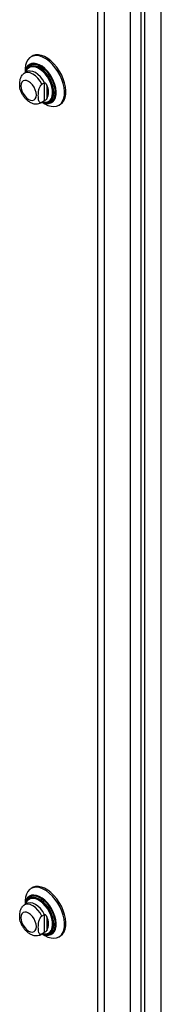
# Model space of a CAD drawing. Header units: inches. Extents: x 0.2 to 10.8, y 0.2 to 8.2.
# Tile 169 of 171: x 10.2143 to 10.3076, y 6.2816 to 6.93. Entities that reach past the tile are written whole.
import ezdxf

# ---------------------------------------------------------------- set-up
doc = ezdxf.new("R2010")
doc.units = ezdxf.units.IN
doc.header["$MEASUREMENT"] = 0
doc.layers.add('SLD-0', color=179, linetype='Continuous')

msp = doc.modelspace()

# ---------------------------------------------------------------- linework, layer by layer
at = {"layer": 'SLD-0', "linetype": 'Continuous', "lineweight": 25}
for p, q in [((10.2942831, 5.6871063), (10.2942831, 6.9724776)), ((10.2968286, 5.6864976), (10.2968286, 6.9719535)), ((10.3076196, 5.6864976), (10.3076196, 6.9748844)), ((10.2872205, 5.6955331), (10.2872205, 6.9639829)), ((10.2654683, 6.9533575), (10.2654683, 5.6927659)), ((10.2700787, 5.6915711), (10.2700787, 6.9540866)), ((10.2225695, 6.9060859), (10.2216416, 6.9055502)), ((10.220917, 6.8990706), (10.2207159, 6.8989545)), ((10.2190347, 6.895711), (10.2173625, 6.8947457)), ((10.2178357, 6.8971383), (10.2178357, 6.8950189)), ((10.2303632, 6.8882758), (10.2289712, 6.8874723)), ((10.2303632, 6.8882758), (10.2303632, 6.8765373)), ((10.2322191, 6.8868773), (10.2322191, 6.8779358)), ((10.2285165, 6.8754244), (10.2301887, 6.8763897)), ((10.2285174, 6.8754249), (10.2289712, 6.8757337)), ((10.2303632, 6.8765373), (10.2289712, 6.8757337)), ((10.2289897, 6.8756976), (10.2308251, 6.8746377)), ((10.2301934, 6.8763925), (10.2306868, 6.8767339)), ((10.2338382, 6.8762236), (10.2340393, 6.8763397)), ((10.2400128, 6.8737268), (10.2409407, 6.8742625)), ((10.2225695, 6.3583866), (10.2216416, 6.3578509)), ((10.2190347, 6.3480118), (10.2173625, 6.3470464)), ((10.2178357, 6.349439), (10.2178357, 6.3473196)), ((10.220917, 6.3513714), (10.2207159, 6.3512553)), ((10.2303632, 6.3405765), (10.2289712, 6.339773)), ((10.2303632, 6.3405765), (10.2303632, 6.328838)), ((10.2322191, 6.339178), (10.2322191, 6.3302366)), ((10.2285165, 6.3277251), (10.2301887, 6.3286905)), ((10.2303632, 6.328838), (10.2289712, 6.3280345)), ((10.2301934, 6.3286932), (10.2306868, 6.3290347)), ((10.2338382, 6.3285243), (10.2340393, 6.3286404)), ((10.2285174, 6.3277257), (10.2289712, 6.3280345)), ((10.2289897, 6.3279983), (10.2308251, 6.3269384)), ((10.2400128, 6.3260276), (10.2409407, 6.3265633))]:
    msp.add_line(p, q, dxfattribs=at)
at = {"layer": 'SLD-0', "linetype": 'Continuous', "lineweight": 25, "flags": 128}
for points in [[(10.2308272, 6.8746364), (10.2329112, 6.8736277), (10.2349412, 6.8730336), (10.2368646, 6.8728695), (10.2386317, 6.8731398), (10.2401966, 6.8738373), (10.2415189, 6.8749441), (10.2425643, 6.8764315), (10.2433057, 6.878261), (10.2437239, 6.8803851), (10.2438081, 6.8827488), (10.2435561, 6.8852911), (10.2429744, 6.8879459), (10.2420781, 6.8906445), (10.2408904, 6.8933171), (10.2394421, 6.8958944), (10.2377707, 6.8983097), (10.2359194, 6.9005004), (10.2339362, 6.9024098), (10.2318726, 6.9039884), (10.2297818, 6.9051954), (10.2277181, 6.9059995), (10.225735, 6.9063798), (10.2238837, 6.9063265), (10.2222122, 6.905841), (10.2207639, 6.9049359), (10.2195762, 6.9036346), (10.2186799, 6.9019708), (10.2180983, 6.8999876), (10.2178462, 6.8977363), (10.2178357, 6.8971383)], [(10.2409407, 6.8742625), (10.2411246, 6.874373), (10.2424469, 6.8754798), (10.2434923, 6.8769672), (10.2442337, 6.8787967), (10.2446519, 6.8809208), (10.2447361, 6.8832845), (10.244484, 6.8858268), (10.2439024, 6.8884816), (10.2430061, 6.8911802), (10.2418184, 6.8938528), (10.2403701, 6.8964301), (10.2386986, 6.8988454), (10.2368474, 6.9010361), (10.2348642, 6.9029455), (10.2328005, 6.9045241), (10.2307098, 6.9057311), (10.2286461, 6.9065352), (10.2266629, 6.9069155), (10.2248116, 6.9068622), (10.2231402, 6.9063767), (10.2225695, 6.9060859)], [(10.2290325, 6.8757223), (10.22993, 6.8753453), (10.2317034, 6.8748867), (10.233361, 6.8748516), (10.2348494, 6.8752411), (10.2361208, 6.8760427), (10.2371343, 6.8772307), (10.2378573, 6.8787668), (10.2382667, 6.8806016), (10.2383493, 6.8826763), (10.2381023, 6.8849241), (10.2375338, 6.8872728), (10.236662, 6.8896469), (10.2355149, 6.89197), (10.2341295, 6.8941676), (10.2325501, 6.896169), (10.2308277, 6.8979098), (10.2290175, 6.8993342), (10.2271778, 6.9003962), (10.2253676, 6.9010619), (10.2236452, 6.9013097), (10.2220658, 6.9011318), (10.2206804, 6.9005339), (10.2195333, 6.8995351), (10.2186615, 6.8981675), (10.218093, 6.8964752), (10.2178785, 6.8950436)], [(10.2291246, 6.8757755), (10.2298522, 6.8754766), (10.231603, 6.8750238), (10.2332393, 6.8749892), (10.2347087, 6.8753737), (10.2359638, 6.8761651), (10.2369643, 6.8773378), (10.2376782, 6.8788543), (10.2380823, 6.8806657), (10.2381638, 6.8827138), (10.23792, 6.8849329), (10.2373588, 6.8872515), (10.2364981, 6.8895952), (10.2353657, 6.8918887), (10.233998, 6.8940582), (10.2324388, 6.8960339), (10.2307384, 6.8977525), (10.2289514, 6.8991586), (10.2271352, 6.9002071), (10.2253481, 6.9008643), (10.2236477, 6.9011089), (10.2220886, 6.9009333), (10.2207209, 6.900343), (10.2195885, 6.899357), (10.2187278, 6.8980069), (10.2181666, 6.8963363), (10.2179706, 6.8950968)], [(10.2311451, 6.8755746), (10.2315631, 6.8755077), (10.2331726, 6.875504), (10.2346075, 6.875927), (10.2358188, 6.8767621), (10.2367654, 6.877981), (10.2374149, 6.8795421), (10.2377453, 6.8813924), (10.2377453, 6.8834687), (10.2374149, 6.8857004), (10.2367654, 6.8880115), (10.2358188, 6.8903232), (10.2346075, 6.892557), (10.2331726, 6.8946366), (10.2315631, 6.8964912), (10.2298337, 6.8980578), (10.2280433, 6.899283), (10.2262529, 6.9001249), (10.2245235, 6.9005551), (10.2229139, 6.9005588), (10.2214791, 6.9001358), (10.2202677, 6.8993007), (10.2193212, 6.8980818), (10.2187546, 6.8967915)], [(10.2292914, 6.8758718), (10.2302713, 6.8756859), (10.2318057, 6.8757136), (10.2331627, 6.8761625), (10.2342933, 6.8770165), (10.2351564, 6.8782447), (10.2357211, 6.8798026), (10.2359668, 6.881634), (10.2358846, 6.8836727), (10.2354776, 6.885845), (10.2347605, 6.8880724), (10.2337591, 6.8902744), (10.2325096, 6.8923714), (10.2310573, 6.8942876), (10.2294546, 6.8959537), (10.2277595, 6.8973096), (10.2260331, 6.8983062), (10.2243379, 6.8989075), (10.2227352, 6.8990918), (10.2212829, 6.8988524), (10.2200335, 6.898198), (10.219291, 6.8974894)], [(10.2309965, 6.8756246), (10.232294, 6.8756782), (10.2336807, 6.8761369), (10.234836, 6.8770096), (10.2357181, 6.8782647), (10.2362951, 6.8798567), (10.2365462, 6.8817282), (10.2364622, 6.8838116), (10.2360463, 6.8860315), (10.2353134, 6.8883076), (10.2342901, 6.8905578), (10.2330133, 6.8927007), (10.2315292, 6.8946589), (10.2298914, 6.8963615), (10.2281591, 6.8977471), (10.226395, 6.8987655), (10.2246627, 6.89938), (10.2230249, 6.8995683), (10.2215408, 6.8993237), (10.220264, 6.898655), (10.2195193, 6.8979476)], [(10.2340477, 6.8763445), (10.2350455, 6.8771305), (10.2359275, 6.8783856), (10.2365045, 6.8799776), (10.2367556, 6.8818492), (10.2366717, 6.8839325), (10.2362558, 6.8861524), (10.2355229, 6.8884286), (10.2344996, 6.8906788), (10.2332228, 6.8928217), (10.2317387, 6.8947798), (10.2301009, 6.8964824), (10.2283686, 6.897868), (10.2266044, 6.8988864), (10.2248721, 6.8995009), (10.2232343, 6.8996893), (10.2217502, 6.8994446), (10.2209254, 6.8990755)], [(10.2289712, 6.8874723), (10.2277314, 6.8895535), (10.2262655, 6.891424), (10.2246427, 6.8929953), (10.2229395, 6.8941934), (10.2212363, 6.8949618), (10.2196135, 6.8952641), (10.2181476, 6.8950862), (10.2173606, 6.8947446)], [(10.2306868, 6.8883527), (10.2294438, 6.89046), (10.2279683, 6.8923551), (10.2263314, 6.8939469), (10.2246117, 6.8951588), (10.222892, 6.8959324), (10.221255, 6.8962306), (10.2197796, 6.896039), (10.2190402, 6.8957142)], [(10.2201556, 6.8775843), (10.2214766, 6.8770225), (10.2227075, 6.8769007), (10.2237645, 6.8772271), (10.2245756, 6.8779795), (10.2250855, 6.8791066), (10.2252594, 6.8805316), (10.2250855, 6.8821574), (10.2245756, 6.8838732), (10.2237645, 6.885562), (10.2227075, 6.8871088), (10.2214766, 6.8884082), (10.2201556, 6.8893716), (10.2188347, 6.8899334), (10.2176037, 6.8900552), (10.2165467, 6.8897288), (10.2157356, 6.8889764), (10.2152257, 6.8878493), (10.2150518, 6.8864243), (10.2152257, 6.8847985), (10.2157356, 6.8830827), (10.2165467, 6.8813939), (10.2176037, 6.8798471), (10.2188347, 6.8785477), (10.2201556, 6.8775843)], [(10.2308272, 6.3269372), (10.2329112, 6.3259284), (10.2349412, 6.3253343), (10.2368646, 6.3251702), (10.2386317, 6.3254405), (10.2401966, 6.3261381), (10.2415189, 6.3272449), (10.2425643, 6.3287323), (10.2433057, 6.3305617), (10.2437239, 6.3326858), (10.2438081, 6.3350496), (10.2435561, 6.3375918), (10.2429744, 6.3402466), (10.2420781, 6.3429452), (10.2408904, 6.3456178), (10.2394421, 6.3481951), (10.2377707, 6.3506104), (10.2359194, 6.3528012), (10.2339362, 6.3547105), (10.2318726, 6.3562892), (10.2297818, 6.3574961), (10.2277181, 6.3583002), (10.225735, 6.3586805), (10.2238837, 6.3586272), (10.2222122, 6.3581417), (10.2207639, 6.3572366), (10.2195762, 6.3559353), (10.2186799, 6.3542715), (10.2180983, 6.3522883), (10.2178462, 6.350037), (10.2178357, 6.349439)], [(10.2409407, 6.3265633), (10.2411246, 6.3266738), (10.2424469, 6.3277806), (10.2434923, 6.329268), (10.2442337, 6.3310974), (10.2446519, 6.3332215), (10.2447361, 6.3355853), (10.244484, 6.3381275), (10.2439024, 6.3407823), (10.2430061, 6.3434809), (10.2418184, 6.3461535), (10.2403701, 6.3487308), (10.2386986, 6.3511461), (10.2368474, 6.3533369), (10.2348642, 6.3552462), (10.2328005, 6.3568249), (10.2307098, 6.3580318), (10.2286461, 6.3588359), (10.2266629, 6.3592162), (10.2248116, 6.3591629), (10.2231402, 6.3586774), (10.2225695, 6.3583866)], [(10.2290325, 6.328023), (10.22993, 6.3276461), (10.2317034, 6.3271875), (10.233361, 6.3271523), (10.2348494, 6.3275419), (10.2361208, 6.3283435), (10.2371343, 6.3295314), (10.2378573, 6.3310675), (10.2382667, 6.3329024), (10.2383493, 6.334977), (10.2381023, 6.3372249), (10.2375338, 6.3395735), (10.236662, 6.3419476), (10.2355149, 6.3442708), (10.2341295, 6.3464684), (10.2325501, 6.3484697), (10.2308277, 6.3502106), (10.2290175, 6.3516349), (10.2271778, 6.3526969), (10.2253676, 6.3533626), (10.2236452, 6.3536105), (10.2220658, 6.3534325), (10.2206804, 6.3528346), (10.2195333, 6.3518358), (10.2186615, 6.3504683), (10.218093, 6.348776), (10.2178785, 6.3473443)], [(10.2291246, 6.3280762), (10.2298522, 6.3277773), (10.231603, 6.3273246), (10.2332393, 6.3272899), (10.2347087, 6.3276744), (10.2359638, 6.3284658), (10.2369643, 6.3296385), (10.2376782, 6.331155), (10.2380823, 6.3329664), (10.2381638, 6.3350145), (10.23792, 6.3372336), (10.2373588, 6.3395523), (10.2364981, 6.341896), (10.2353657, 6.3441894), (10.233998, 6.3463589), (10.2324388, 6.3483347), (10.2307384, 6.3500532), (10.2289514, 6.3514594), (10.2271352, 6.3525078), (10.2253481, 6.353165), (10.2236477, 6.3534097), (10.2220886, 6.353234), (10.2207209, 6.3526437), (10.2195885, 6.3516577), (10.2187278, 6.3503077), (10.2181666, 6.348637), (10.2179706, 6.3473975)], [(10.2311451, 6.3278753), (10.2315631, 6.3278084), (10.2331726, 6.3278048), (10.2346075, 6.3282277), (10.2358188, 6.3290628), (10.2367654, 6.3302817), (10.2374149, 6.3318429), (10.2377453, 6.3336931), (10.2377453, 6.3357694), (10.2374149, 6.3380011), (10.2367654, 6.3403122), (10.2358188, 6.342624), (10.2346075, 6.3448577), (10.2331726, 6.3469373), (10.2315631, 6.348792), (10.2298337, 6.3503585), (10.2280433, 6.3515837), (10.2262529, 6.3524257), (10.2245235, 6.3528558), (10.2229139, 6.3528595), (10.2214791, 6.3524366), (10.2202677, 6.3516014), (10.2193212, 6.3503825), (10.2187546, 6.3490923)], [(10.2306868, 6.3406534), (10.2294438, 6.3427607), (10.2279683, 6.3446558), (10.2263314, 6.3462476), (10.2246117, 6.3474595), (10.222892, 6.3482332), (10.221255, 6.3485313), (10.2197796, 6.3483397), (10.2190402, 6.3480149)], [(10.2292914, 6.3281725), (10.2302713, 6.3279867), (10.2318057, 6.3280143), (10.2331627, 6.3284633), (10.2342933, 6.3293172), (10.2351564, 6.3305454), (10.2357211, 6.3321033), (10.2359668, 6.3339348), (10.2358846, 6.3359735), (10.2354776, 6.3381458), (10.2347605, 6.3403732), (10.2337591, 6.3425751), (10.2325096, 6.3446721), (10.2310573, 6.3465883), (10.2294546, 6.3482545), (10.2277595, 6.3496103), (10.2260331, 6.3506069), (10.2243379, 6.3512083), (10.2227352, 6.3513926), (10.2212829, 6.3511532), (10.2200335, 6.3504987), (10.219291, 6.3497902)], [(10.2308474, 6.3279378), (10.232294, 6.3279789), (10.2336807, 6.3284377), (10.234836, 6.3293104), (10.2357181, 6.3305654), (10.2362951, 6.3321575), (10.2365462, 6.334029), (10.2364622, 6.3361123), (10.2360463, 6.3383322), (10.2353134, 6.3406084), (10.2342901, 6.3428586), (10.2330133, 6.3450015), (10.2315292, 6.3469596), (10.2298914, 6.3486622), (10.2281591, 6.3500478), (10.226395, 6.3510662), (10.2246627, 6.3516807), (10.2230249, 6.3518691), (10.2215408, 6.3516244), (10.220264, 6.3509557), (10.2195193, 6.3502483)], [(10.2340477, 6.3286452), (10.2350455, 6.3294313), (10.2359275, 6.3306863), (10.2365045, 6.3322784), (10.2367556, 6.3341499), (10.2366717, 6.3362332), (10.2362558, 6.3384531), (10.2355229, 6.3407293), (10.2344996, 6.3429795), (10.2332228, 6.3451224), (10.2317387, 6.3470805), (10.2301009, 6.3487832), (10.2283686, 6.3501687), (10.2266044, 6.3511872), (10.2248721, 6.3518017), (10.2232343, 6.35199), (10.2217502, 6.3517454), (10.2209254, 6.3513762)], [(10.2201556, 6.329885), (10.2214766, 6.3293233), (10.2227075, 6.3292014), (10.2237645, 6.3295278), (10.2245756, 6.3302802), (10.2250855, 6.3314073), (10.2252594, 6.3328323), (10.2250855, 6.3344581), (10.2245756, 6.3361739), (10.2237645, 6.3378627), (10.2227075, 6.3394096), (10.2214766, 6.340709), (10.2201556, 6.3416723), (10.2188347, 6.3422341), (10.2176037, 6.3423559), (10.2165467, 6.3420295), (10.2157356, 6.3412771), (10.2152257, 6.34015), (10.2150518, 6.338725), (10.2152257, 6.3370992), (10.2157356, 6.3353835), (10.2165467, 6.3336946), (10.2176037, 6.3321478), (10.2188347, 6.3308484), (10.2201556, 6.329885)], [(10.2289712, 6.339773), (10.2277314, 6.3418543), (10.2262655, 6.3437247), (10.2246427, 6.3452961), (10.2229395, 6.3464942), (10.2212363, 6.3472625), (10.2196135, 6.3475649), (10.2181476, 6.3473869), (10.2173606, 6.3470453)]]:
    msp.add_lwpolyline(points, dxfattribs=at)
at = {"layer": 'SLD-0', "linetype": 'Continuous', "lineweight": 25}
for centre, radius, start, end in [((10.2239683, 6.893702), 0.0060185, 141.001653, 165.6557835), ((10.2229384, 6.8824065), 0.0103014, 334.2788834, 25.7211166), ((10.2239683, 6.3460027), 0.0060185, 141.001653, 165.6557835), ((10.2229384, 6.3347073), 0.0103014, 334.2788834, 25.7211166)]:
    msp.add_arc(centre, radius, start, end, dxfattribs=at)
for points, knots in [([(10.2213053, 6.8999987), (10.2209878, 6.8997859), (10.2202463, 6.8992887), (10.2193733, 6.8981684), (10.2189635, 6.8971979), (10.2187637, 6.8967248)], [0, 0, 0, 0, 0.2772656, 0.64766565, 1, 1, 1, 1]), ([(10.2146889, 6.8838345), (10.214643, 6.8839301), (10.2143547, 6.8845305), (10.2142971, 6.8860904), (10.2142694, 6.8880274), (10.214451, 6.8899316), (10.2148262, 6.8915308), (10.2154415, 6.8928768), (10.21602, 6.8937487), (10.2164319, 6.8940576), (10.2165522, 6.8941478)], [0, 0, 0, 0, 0.03845785, 0.24155305, 0.45015668, 0.60705489, 0.76490381, 0.86182877, 0.95963474, 1, 1, 1, 1]), ([(10.2173807, 6.8947057), (10.2172426, 6.8946465), (10.2169315, 6.894513), (10.216693, 6.8942721), (10.2165604, 6.8941381)], [0, 0, 0, 0, 0.443995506, 1, 1, 1, 1]), ([(10.2289712, 6.8874723), (10.2288369, 6.8873947), (10.2287054, 6.8873015), (10.2284476, 6.8870862), (10.2283199, 6.8869623), (10.2280778, 6.8866947), (10.2279635, 6.8865515), (10.2277468, 6.8862486), (10.2276444, 6.8860883), (10.2273634, 6.8856021), (10.2272053, 6.8852619), (10.2269408, 6.8845773), (10.2268359, 6.8842377), (10.2266637, 6.8835625), (10.2265966, 6.8832251), (10.2264918, 6.8825678), (10.2264537, 6.8822463), (10.2263676, 6.881296), (10.2263463, 6.8806805), (10.2263469, 6.8794712), (10.226369, 6.8788747), (10.2264873, 6.8777358), (10.2265847, 6.8771889), (10.2268446, 6.8764834), (10.2269514, 6.8762656), (10.2272171, 6.8758922), (10.2273744, 6.8757384), (10.2277519, 6.8755269), (10.2279636, 6.875473), (10.2283257, 6.8754925), (10.2284518, 6.8755163), (10.2287073, 6.8755984), (10.2288378, 6.8756567), (10.2289712, 6.8757337)], [0, 0, 0, 0, 0.03125, 0.03125, 0.0625, 0.0625, 0.09375, 0.09375, 0.125, 0.125, 0.1875, 0.1875, 0.25, 0.25, 0.3125, 0.3125, 0.375, 0.375, 0.5, 0.5, 0.625, 0.625, 0.75, 0.75, 0.8125, 0.8125, 0.875, 0.875, 0.9375, 0.9375, 0.96875, 0.96875, 1, 1, 1, 1]), ([(10.2322191, 6.8868773), (10.2321507, 6.8870588), (10.2320706, 6.8872342), (10.2318794, 6.8875666), (10.2317665, 6.8877257), (10.231505, 6.8880038), (10.2313543, 6.8881242), (10.2310299, 6.8882954), (10.2308545, 6.8883466), (10.2306868, 6.8883527)], [0, 0, 0, 0, 0.25, 0.25, 0.5, 0.5, 0.75, 0.75, 1, 1, 1, 1]), ([(10.2146759, 6.8838308), (10.2147381, 6.8836223), (10.2149999, 6.8827447), (10.2157594, 6.881248), (10.216918, 6.8794204), (10.2183249, 6.8777872), (10.219698, 6.8765751), (10.2206229, 6.8759988), (10.2209712, 6.8757817)], [0, 0, 0, 0, 0.06261111, 0.26350666, 0.46469482, 0.6678448, 0.87491274, 1, 1, 1, 1]), ([(10.2209712, 6.8757817), (10.2213163, 6.8755972), (10.222188, 6.8751313), (10.2236388, 6.8746742), (10.2252874, 6.8744922), (10.2268502, 6.8747135), (10.2279516, 6.8750473), (10.2284353, 6.875399), (10.2285033, 6.8754485)], [0, 0, 0, 0, 0.144621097, 0.365225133, 0.573040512, 0.772395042, 0.967976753, 1, 1, 1, 1]), ([(10.2322191, 6.8779358), (10.2321507, 6.8778333), (10.2320706, 6.8777333), (10.2318794, 6.8775357), (10.2317665, 6.877437), (10.231505, 6.877241), (10.2313543, 6.8771425), (10.2310299, 6.876943), (10.2308545, 6.8768404), (10.2306868, 6.8767339)], [0, 0, 0, 0, 0.25, 0.25, 0.5, 0.5, 0.75, 0.75, 1, 1, 1, 1]), ([(10.2309256, 6.8756846), (10.231334, 6.8756129), (10.2322696, 6.8754488), (10.2336855, 6.8755999), (10.2345957, 6.8759945), (10.2350468, 6.8761901)], [0, 0, 0, 0, 0.28104423, 0.64372432, 1, 1, 1, 1]), ([(10.2213063, 6.3523002), (10.2209885, 6.3520871), (10.2202466, 6.3515897), (10.2193733, 6.3504692), (10.2189635, 6.3494987), (10.2187637, 6.3490256)], [0, 0, 0, 0, 0.27748472, 0.64777247, 1, 1, 1, 1]), ([(10.2146889, 6.3361353), (10.214643, 6.3362308), (10.2143547, 6.3368312), (10.2142971, 6.3383912), (10.2142694, 6.3403281), (10.214451, 6.3422323), (10.2148262, 6.3438315), (10.2154415, 6.3451775), (10.21602, 6.3460494), (10.2164319, 6.3463583), (10.2165522, 6.3464485)], [0, 0, 0, 0, 0.03845785, 0.24155305, 0.45015668, 0.60705489, 0.76490381, 0.86182877, 0.95963474, 1, 1, 1, 1]), ([(10.2173807, 6.3470064), (10.2172426, 6.3469472), (10.2169315, 6.3468138), (10.216693, 6.3465728), (10.2165604, 6.3464388)], [0, 0, 0, 0, 0.44399551, 1, 1, 1, 1]), ([(10.2146759, 6.3361316), (10.2147381, 6.335923), (10.2149999, 6.3350454), (10.2157594, 6.3335487), (10.216918, 6.3317211), (10.2183249, 6.3300879), (10.219698, 6.3288758), (10.2206229, 6.3282995), (10.2209712, 6.3280825)], [0, 0, 0, 0, 0.06261111, 0.26350666, 0.46469482, 0.6678448, 0.87491274, 1, 1, 1, 1]), ([(10.2289712, 6.339773), (10.2288369, 6.3396954), (10.2287054, 6.3396022), (10.2284476, 6.3393869), (10.2283199, 6.3392631), (10.2280778, 6.3389954), (10.2279635, 6.3388522), (10.2277468, 6.3385493), (10.2276444, 6.3383891), (10.2273634, 6.3379028), (10.2272053, 6.3375626), (10.2269408, 6.336878), (10.2268359, 6.3365385), (10.2266637, 6.3358633), (10.2265966, 6.3355258), (10.2264918, 6.3348685), (10.2264537, 6.334547), (10.2263676, 6.3335967), (10.2263463, 6.3329812), (10.2263469, 6.3317719), (10.226369, 6.3311754), (10.2264873, 6.3300365), (10.2265847, 6.3294896), (10.2268446, 6.3287842), (10.2269514, 6.3285664), (10.2272171, 6.328193), (10.2273744, 6.3280392), (10.2277519, 6.3278276), (10.2279636, 6.3277737), (10.2283257, 6.3277932), (10.2284518, 6.3278171), (10.2287073, 6.3278991), (10.2288378, 6.3279574), (10.2289712, 6.3280345)], [0, 0, 0, 0, 0.03125, 0.03125, 0.0625, 0.0625, 0.09375, 0.09375, 0.125, 0.125, 0.1875, 0.1875, 0.25, 0.25, 0.3125, 0.3125, 0.375, 0.375, 0.5, 0.5, 0.625, 0.625, 0.75, 0.75, 0.8125, 0.8125, 0.875, 0.875, 0.9375, 0.9375, 0.96875, 0.96875, 1, 1, 1, 1]), ([(10.2322191, 6.339178), (10.2321507, 6.3393596), (10.2320706, 6.3395349), (10.2318794, 6.3398673), (10.2317665, 6.3400264), (10.231505, 6.3403046), (10.2313543, 6.3404249), (10.2310299, 6.3405961), (10.2308545, 6.3406474), (10.2306868, 6.3406534)], [0, 0, 0, 0, 0.25, 0.25, 0.5, 0.5, 0.75, 0.75, 1, 1, 1, 1]), ([(10.2322191, 6.3302366), (10.2321507, 6.330134), (10.2320706, 6.330034), (10.2318794, 6.3298365), (10.2317665, 6.3297377), (10.231505, 6.3295417), (10.2313543, 6.3294432), (10.2310299, 6.3292437), (10.2308545, 6.3291412), (10.2306868, 6.3290347)], [0, 0, 0, 0, 0.25, 0.25, 0.5, 0.5, 0.75, 0.75, 1, 1, 1, 1]), ([(10.2308927, 6.3279898), (10.2313122, 6.327916), (10.2322587, 6.3277494), (10.2336805, 6.3278994), (10.2345861, 6.328292), (10.2350326, 6.3284855)], [0, 0, 0, 0, 0.28749308, 0.64876567, 1, 1, 1, 1]), ([(10.2209712, 6.3280825), (10.2213163, 6.327898), (10.222188, 6.3274321), (10.2236388, 6.3269749), (10.2252874, 6.3267929), (10.2268502, 6.3270142), (10.2279516, 6.3273481), (10.2284353, 6.3276997), (10.2285033, 6.3277492)], [0, 0, 0, 0, 0.1446211, 0.36522513, 0.57304051, 0.77239504, 0.96797675, 1, 1, 1, 1])]:
    msp.add_open_spline(points, degree=3, knots=knots, dxfattribs=at)
for points in [[(10.2306868, 6.8883527), (10.2305717, 6.8883568), (10.2304609, 6.8883322), (10.2303632, 6.8882758)], [(10.2306868, 6.8767339), (10.2305717, 6.8766609), (10.2304609, 6.8765937), (10.2303632, 6.8765373)], [(10.2306868, 6.3406534), (10.2305717, 6.3406575), (10.2304609, 6.3406329), (10.2303632, 6.3405765)], [(10.2306868, 6.3290347), (10.2305717, 6.3289616), (10.2304609, 6.3288944), (10.2303632, 6.328838)]]:
    msp.add_open_spline(points, degree=3, dxfattribs=at)

doc.saveas('drawing.dxf')
